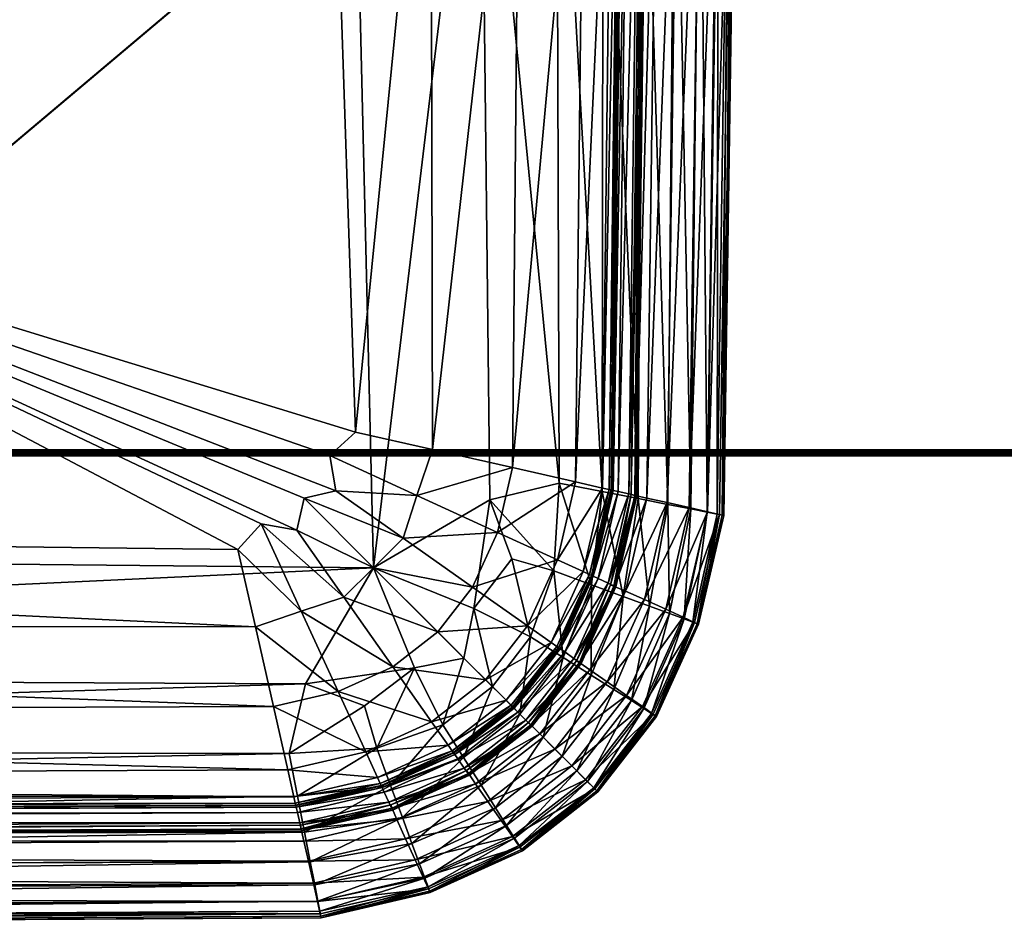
# Model space of a CAD drawing. Header units: millimetres. Extents: x 2387 to 13955, y -4964 to 364.
# Tile 89 of 256: x 4434 to 4515, y -3666 to -3591. Entities that reach past the tile are written whole.
import ezdxf

# ---------------------------------------------------------------- set-up
doc = ezdxf.new("R2010")
doc.units = ezdxf.units.MM
doc.header["$MEASUREMENT"] = 0
doc.layers.add('Predefinito', color=7, linetype='Continuous', true_color=0x000000)

# ---------------------------------------------------------------- blocks, each defined once
blk = doc.blocks.new('Blocco 02')
at = {"layer": 'Predefinito'}
for points in [[(-227.8, -240.183, 308.8), (364.2, -240.183, 308.8), (364.2, 258.817, 308.8)], [(364.2, 258.817, 308.8), (-227.8, 258.817, 308.8), (-227.8, -240.183, 308.8)], [(364.2, -240.183, 0.8), (-227.8, -240.183, 0.8), (-227.8, 258.817, 0.8)], [(-227.8, 258.817, 0.8), (364.2, 258.817, 0.8), (364.2, -240.183, 0.8)], [(-227.735, -240.183, 16.8), (364.135, -240.183, 16.8), (364.135, 258.817, 16.8)], [(364.135, 258.817, 16.8), (-227.735, 258.817, 16.8), (-227.735, -240.183, 16.8)], [(364.135, -240.183, 292.8), (-227.735, -240.183, 292.8), (-227.735, 258.817, 292.8)], [(-227.735, 258.817, 292.8), (364.135, 258.817, 292.8), (364.135, -240.183, 292.8)], [(364.2, -240.336, 308.786), (364.2, -240.183, 308.8), (-227.8, -240.183, 308.8)], [(-227.8, -240.183, 308.8), (-227.8, -240.336, 308.786), (364.2, -240.336, 308.786)], [(-227.8, -240.336, 0.814), (-227.8, -240.183, 0.8), (364.2, -240.183, 0.8)], [(364.2, -240.183, 0.8), (364.2, -240.336, 0.814), (-227.8, -240.336, 0.814)], [(364.2, -240.461, 308.744), (364.2, -240.336, 308.786), (-227.8, -240.336, 308.786)], [(-227.8, -240.336, 308.786), (-227.8, -240.461, 308.744), (364.2, -240.461, 308.744)], [(-227.8, -240.461, 0.855), (-227.8, -240.336, 0.814), (364.2, -240.336, 0.814)], [(364.2, -240.336, 0.814), (364.2, -240.461, 0.855), (-227.8, -240.461, 0.855)], [(364.2, -240.558, 308.675), (364.2, -240.461, 308.744), (-227.8, -240.461, 308.744)], [(-227.8, -240.461, 308.744), (-227.799, -240.558, 308.675), (364.2, -240.558, 308.675)], [(-227.799, -240.558, 0.925), (-227.8, -240.461, 0.855), (364.2, -240.461, 0.855)], [(364.2, -240.461, 0.855), (364.2, -240.558, 0.925), (-227.799, -240.558, 0.925)], [(364.199, -240.628, 308.578), (364.2, -240.558, 308.675), (-227.799, -240.558, 308.675)], [(-227.799, -240.558, 308.675), (-227.799, -240.628, 308.578), (364.199, -240.628, 308.578)], [(-227.799, -240.628, 1.022), (-227.799, -240.558, 0.925), (364.2, -240.558, 0.925)], [(364.2, -240.558, 0.925), (364.199, -240.628, 1.022), (-227.799, -240.628, 1.022)], [(364.199, -240.669, 308.453), (364.199, -240.628, 308.578), (-227.799, -240.628, 308.578)], [(-227.799, -240.628, 308.578), (-227.799, -240.669, 308.453), (364.199, -240.669, 308.453)], [(-227.799, -240.669, 1.147), (-227.799, -240.628, 1.022), (364.199, -240.628, 1.022)], [(364.199, -240.628, 1.022), (364.199, -240.669, 1.147), (-227.799, -240.669, 1.147)], [(364.198, -240.683, 308.3), (364.199, -240.669, 308.453), (-227.799, -240.669, 308.453)], [(-227.799, -240.669, 308.453), (-227.798, -240.683, 308.3), (364.198, -240.683, 308.3)], [(-227.798, -240.683, 1.3), (-227.799, -240.669, 1.147), (364.199, -240.669, 1.147)], [(364.199, -240.669, 1.147), (364.198, -240.683, 1.3), (-227.798, -240.683, 1.3)], [(364.198, -240.683, 308.3), (-227.798, -240.683, 308.3), (-227.737, -240.683, 293.3)], [(-227.798, -240.683, 1.3), (364.198, -240.683, 1.3), (364.137, -240.683, 16.3)], [(364.137, -240.683, 16.3), (-227.737, -240.683, 16.3), (-227.798, -240.683, 1.3)], [(-227.736, -240.628, 16.578), (-227.737, -240.669, 16.453), (364.137, -240.669, 16.453)], [(364.137, -240.683, 16.3), (364.137, -240.669, 16.453), (-227.737, -240.669, 16.453)], [(-227.737, -240.669, 16.453), (-227.737, -240.683, 16.3), (364.137, -240.683, 16.3)], [(-227.737, -240.683, 293.3), (-227.736, -240.669, 293.147), (364.137, -240.669, 293.147)], [(364.137, -240.669, 293.147), (364.137, -240.683, 293.3), (-227.737, -240.683, 293.3)], [(-227.737, -240.683, 293.3), (364.137, -240.683, 293.3), (364.198, -240.683, 308.3)], [(-227.735, -240.461, 16.744), (-227.736, -240.558, 16.675), (364.136, -240.558, 16.675)], [(-227.736, -240.558, 292.925), (-227.735, -240.461, 292.855), (364.135, -240.461, 292.855)], [(364.135, -240.461, 292.855), (364.136, -240.558, 292.925), (-227.736, -240.558, 292.925)], [(364.136, -240.628, 16.578), (364.136, -240.558, 16.675), (-227.736, -240.558, 16.675)], [(-227.736, -240.558, 16.675), (-227.736, -240.628, 16.578), (364.136, -240.628, 16.578)], [(-227.736, -240.628, 293.022), (-227.736, -240.558, 292.925), (364.136, -240.558, 292.925)], [(364.136, -240.558, 292.925), (364.136, -240.628, 293.022), (-227.736, -240.628, 293.022)], [(364.137, -240.669, 16.453), (364.136, -240.628, 16.578), (-227.736, -240.628, 16.578)], [(-227.736, -240.669, 293.147), (-227.736, -240.628, 293.022), (364.136, -240.628, 293.022)], [(364.136, -240.628, 293.022), (364.137, -240.669, 293.147), (-227.736, -240.669, 293.147)], [(364.135, -240.336, 16.786), (364.135, -240.183, 16.8), (-227.735, -240.183, 16.8)], [(-227.735, -240.183, 16.8), (-227.735, -240.336, 16.786), (364.135, -240.336, 16.786)], [(-227.735, -240.336, 292.814), (-227.735, -240.183, 292.8), (364.135, -240.183, 292.8)], [(364.135, -240.183, 292.8), (364.135, -240.336, 292.814), (-227.735, -240.336, 292.814)], [(364.135, -240.461, 16.744), (364.135, -240.336, 16.786), (-227.735, -240.336, 16.786)], [(-227.735, -240.336, 16.786), (-227.735, -240.461, 16.744), (364.135, -240.461, 16.744)], [(-227.735, -240.461, 292.855), (-227.735, -240.336, 292.814), (364.135, -240.336, 292.814)], [(364.135, -240.336, 292.814), (364.135, -240.461, 292.855), (-227.735, -240.461, 292.855)], [(364.136, -240.558, 16.675), (364.135, -240.461, 16.744), (-227.735, -240.461, 16.744)]]:
    blk.add_3dface(points, dxfattribs=at)
blk = doc.blocks.new('Blocco 21')
at = {"layer": 'Predefinito'}
blk.add_blockref('Blocco 02', (0, 0), dxfattribs=at)
blk = doc.blocks.new('Blocco 01')
at = {"layer": 'Predefinito'}
for points in [[(932.607, -26.593, 427.45), (750.42, -26.593, 428.493), (867.904, -254.205, 428.349)], [(867.904, -254.205, 428.349), (933.317, -211.442, 427.334), (932.607, -26.593, 427.45)], [(935.447, -274.95, 426.987), (933.317, -211.442, 427.334), (867.904, -254.205, 428.349)], [(941.696, -211.803, 425.335), (933.317, -211.442, 427.334), (935.447, -274.95, 426.987)], [(936.953, -286.192, 308.821), (935.201, -213.555, 308.821), (945.806, -212.185, 308.981)], [(935.447, -274.95, 426.987), (941.846, -276.395, 425.248), (941.696, -211.803, 425.335)], [(945.806, -212.185, 308.981), (946.592, -280.561, 308.981), (936.953, -286.192, 308.821)], [(949.088, -212.176, 421.888), (941.696, -211.803, 425.335), (941.846, -276.395, 425.248)], [(941.846, -276.395, 425.248), (948.469, -277.891, 421.888), (949.088, -212.176, 421.888)], [(945.806, -212.185, 308.981), (952.123, -211.955, 309.46), (952.35, -279.182, 309.46)], [(952.35, -279.182, 309.46), (946.592, -280.561, 308.981), (945.806, -212.185, 308.981)], [(954.451, -212.472, 418.442), (949.088, -212.176, 421.888), (948.469, -277.891, 421.888)], [(955.894, -279.875, 310.417), (952.35, -279.182, 309.46), (952.123, -211.955, 309.46)], [(952.123, -211.955, 309.46), (955.997, -212.27, 310.417), (955.894, -279.875, 310.417)], [(751.617, -284.344, 308.821), (751.179, -213.048, 308.821), (935.201, -213.555, 308.821)], [(948.469, -277.891, 421.888), (953.705, -279.073, 418.442), (954.451, -212.472, 418.442)], [(956.742, -212.598, 416.449), (954.451, -212.472, 418.442), (953.705, -279.073, 418.442)], [(953.705, -279.073, 418.442), (955.942, -279.578, 416.448), (956.742, -212.598, 416.449)], [(958.893, -280.461, 312.014), (955.894, -279.875, 310.417), (955.997, -212.27, 310.417)], [(957.299, -212.628, 415.443), (956.742, -212.598, 416.449), (955.942, -279.578, 416.448)], [(955.942, -279.578, 416.448), (956.486, -279.701, 415.443), (957.299, -212.628, 415.443)], [(955.997, -212.27, 310.417), (959.276, -212.536, 312.014), (958.893, -280.461, 312.014)], [(957.462, -212.634, 414.962), (957.299, -212.628, 415.443), (956.486, -279.701, 415.443)], [(956.486, -279.701, 415.443), (956.645, -279.739, 414.961), (957.462, -212.634, 414.962)], [(956.645, -279.739, 414.961), (956.671, -279.746, 414.779), (957.488, -212.634, 414.78)], [(957.488, -212.634, 414.78), (957.462, -212.634, 414.962), (956.645, -279.739, 414.961)], [(957.636, -212.644, 414.67), (957.488, -212.634, 414.78), (956.671, -279.746, 414.779)], [(956.671, -279.746, 414.779), (956.814, -279.777, 414.67), (957.636, -212.644, 414.67)], [(958.072, -212.671, 414.144), (957.636, -212.644, 414.67), (956.814, -279.777, 414.67)], [(956.814, -279.777, 414.67), (957.241, -279.872, 414.144), (958.072, -212.671, 414.144)], [(958.967, -212.721, 412.71), (958.072, -212.671, 414.144), (957.241, -279.872, 414.144)], [(957.241, -279.872, 414.144), (958.114, -280.069, 412.71), (958.967, -212.721, 412.71)], [(959.655, -212.754, 411.191), (958.967, -212.721, 412.71), (958.114, -280.069, 412.71)], [(958.114, -280.069, 412.71), (958.786, -280.223, 411.19), (959.655, -212.754, 411.191)], [(958.607, -280.191, 410.403), (958.314, -280.13, 410.178), (959.171, -212.702, 410.183)], [(959.507, -212.731, 410.346), (959.171, -212.702, 410.183), (958.314, -280.13, 410.178)], [(958.314, -280.13, 410.178), (958.642, -280.199, 410.343), (959.507, -212.731, 410.346)], [(959.171, -212.702, 410.183), (959.472, -212.729, 410.406), (958.607, -280.191, 410.403)], [(958.786, -280.223, 411.19), (958.607, -280.191, 410.403), (959.472, -212.729, 410.406)], [(960.511, -212.801, 409.752), (959.507, -212.731, 410.346), (958.642, -280.199, 410.343)], [(958.642, -280.199, 410.343), (959.622, -280.412, 409.751), (960.511, -212.801, 409.752)], [(959.472, -212.729, 410.406), (959.655, -212.754, 411.191), (958.786, -280.223, 411.19)], [(961.347, -280.94, 314.248), (958.893, -280.461, 312.014), (959.276, -212.536, 312.014)], [(959.276, -212.536, 312.014), (961.959, -212.754, 314.248), (961.347, -280.94, 314.248)], [(962.214, -212.9, 407.256), (960.511, -212.801, 409.752), (959.622, -280.412, 409.751)], [(959.622, -280.412, 409.751), (961.285, -280.785, 407.256), (962.214, -212.9, 407.256)], [(964.098, -213.004, 402.238), (962.214, -212.9, 407.256), (961.285, -280.785, 407.256)], [(961.285, -280.785, 407.256), (963.124, -281.2, 402.238), (964.098, -213.004, 402.238)], [(963.256, -281.313, 317.121), (961.347, -280.94, 314.248), (961.959, -212.754, 314.248)], [(961.959, -212.754, 314.248), (964.045, -212.923, 317.121), (963.256, -281.313, 317.121)], [(965.646, -213.089, 394.075), (964.098, -213.004, 402.238), (963.124, -281.2, 402.238)], [(964.619, -281.58, 320.633), (963.256, -281.313, 317.121), (964.045, -212.923, 317.121)], [(964.045, -212.923, 317.121), (965.535, -213.045, 320.633), (964.619, -281.58, 320.633)], [(965.437, -281.739, 324.782), (964.619, -281.58, 320.633), (965.535, -213.045, 320.633)], [(965.535, -213.045, 320.633), (966.429, -213.117, 324.782), (965.437, -281.739, 324.782)], [(935.201, -213.555, 308.821), (936.953, -286.192, 308.821), (751.617, -284.344, 308.821)], [(963.124, -281.2, 402.238), (964.635, -281.541, 394.075), (965.646, -213.089, 394.075)], [(966.68, -213.147, 379.888), (965.646, -213.089, 394.075), (964.635, -281.541, 394.075)], [(964.635, -281.541, 394.075), (965.646, -281.77, 379.888), (966.68, -213.147, 379.888)], [(965.846, -281.819, 335.02), (965.437, -281.739, 324.782), (966.429, -213.117, 324.782)], [(966.68, -213.147, 379.888), (965.646, -281.77, 379.888), (965.982, -281.846, 356.796)], [(966.429, -213.117, 324.782), (966.876, -213.153, 335.02), (965.846, -281.819, 335.02)], [(965.846, -281.819, 335.02), (966.876, -213.153, 335.02), (967.025, -213.166, 356.796)], [(967.025, -213.166, 356.796), (965.982, -281.846, 356.796), (965.846, -281.819, 335.02)], [(965.982, -281.846, 356.796), (967.025, -213.166, 356.796), (966.68, -213.147, 379.888)], [(867.904, -254.205, 428.349), (748.707, -282.556, 427.335), (925.712, -284.685, 426.987)], [(867.904, -254.205, 428.349), (933.317, -276.877, 427.218), (935.447, -274.95, 426.987)], [(925.712, -284.685, 426.987), (927.639, -282.556, 427.218), (867.904, -254.205, 428.349)], [(930.579, -283.063, 426.987), (931.188, -280.426, 427.218), (867.904, -254.205, 428.349)], [(867.904, -254.205, 428.349), (927.639, -282.556, 427.218), (930.579, -283.063, 426.987)], [(933.824, -279.818, 426.987), (933.317, -276.877, 427.218), (867.904, -254.205, 428.349)], [(867.904, -254.205, 428.349), (931.188, -280.426, 427.218), (933.824, -279.818, 426.987)], [(941.846, -276.395, 425.248), (935.447, -274.95, 426.987), (933.317, -276.877, 427.218)], [(933.317, -276.877, 427.218), (940.547, -280.196, 425.306), (941.846, -276.395, 425.248)], [(948.469, -277.891, 421.888), (941.846, -276.395, 425.248), (940.547, -280.196, 425.306)], [(940.547, -280.196, 425.306), (933.317, -276.877, 427.218), (933.824, -279.818, 426.987)], [(940.547, -280.196, 425.306), (947.231, -283.258, 421.888), (948.469, -277.891, 421.888)], [(953.705, -279.073, 418.442), (948.469, -277.891, 421.888), (947.231, -283.258, 421.888)], [(946.592, -280.561, 308.981), (952.35, -279.182, 309.46), (951.906, -286.45, 309.46)], [(947.231, -283.258, 421.888), (952.213, -285.538, 418.442), (953.705, -279.073, 418.442)], [(955.024, -287.603, 310.417), (951.906, -286.45, 309.46), (952.35, -279.182, 309.46)], [(955.942, -279.578, 416.448), (953.705, -279.073, 418.442), (952.213, -285.538, 418.442)], [(952.35, -279.182, 309.46), (955.894, -279.875, 310.417), (955.024, -287.603, 310.417)], [(939.397, -283.74, 425.248), (933.824, -279.818, 426.987), (931.188, -280.426, 427.218)], [(933.824, -279.818, 426.987), (939.397, -283.74, 425.248), (940.547, -280.196, 425.306)], [(952.213, -285.538, 418.442), (954.342, -286.512, 416.448), (955.942, -279.578, 416.448)], [(956.486, -279.701, 415.443), (955.942, -279.578, 416.448), (954.342, -286.512, 416.448)], [(954.342, -286.512, 416.448), (954.86, -286.751, 415.442), (956.486, -279.701, 415.443)], [(956.645, -279.739, 414.961), (956.486, -279.701, 415.443), (954.86, -286.751, 415.442)], [(954.86, -286.751, 415.442), (955.012, -286.828, 414.96), (956.645, -279.739, 414.961)], [(956.671, -279.746, 414.779), (956.645, -279.739, 414.961), (955.012, -286.828, 414.96)], [(955.012, -286.828, 414.96), (955.037, -286.843, 414.777), (956.671, -279.746, 414.779)], [(957.661, -288.579, 312.014), (955.024, -287.603, 310.417), (955.894, -279.875, 310.417)], [(956.814, -279.777, 414.67), (956.671, -279.746, 414.779), (955.037, -286.843, 414.777)], [(955.037, -286.843, 414.777), (955.173, -286.901, 414.669), (956.814, -279.777, 414.67)], [(957.241, -279.872, 414.144), (956.814, -279.777, 414.67), (955.173, -286.901, 414.669)], [(955.173, -286.901, 414.669), (955.578, -287.08, 414.144), (957.241, -279.872, 414.144)], [(958.114, -280.069, 412.71), (957.241, -279.872, 414.144), (955.578, -287.08, 414.144)], [(955.894, -279.875, 310.417), (958.893, -280.461, 312.014), (957.661, -288.579, 312.014)], [(936.951, -286.19, 425.306), (931.188, -280.426, 427.218), (930.579, -283.063, 426.987)], [(931.188, -280.426, 427.218), (936.951, -286.19, 425.306), (939.397, -283.74, 425.248)], [(945.253, -289.575, 308.981), (936.953, -286.192, 308.821), (946.592, -280.561, 308.981)], [(947.231, -283.258, 421.888), (940.547, -280.196, 425.306), (939.397, -283.74, 425.248)], [(946.592, -280.561, 308.981), (948.415, -285.448, 309.105), (945.253, -289.575, 308.981)], [(951.906, -286.45, 309.46), (948.415, -285.448, 309.105), (946.592, -280.561, 308.981)], [(955.578, -287.08, 414.144), (956.409, -287.458, 412.711), (958.114, -280.069, 412.71)], [(958.786, -280.223, 411.19), (958.114, -280.069, 412.71), (956.409, -287.458, 412.711)], [(956.409, -287.458, 412.711), (957.05, -287.763, 411.189), (958.786, -280.223, 411.19)], [(956.883, -287.722, 410.398), (956.606, -287.619, 410.171), (958.314, -280.13, 410.178)], [(958.642, -280.199, 410.343), (958.314, -280.13, 410.178), (956.606, -287.619, 410.171)], [(956.606, -287.619, 410.171), (956.916, -287.737, 410.339), (958.642, -280.199, 410.343)], [(958.314, -280.13, 410.178), (958.607, -280.191, 410.403), (956.883, -287.722, 410.398)], [(957.05, -287.763, 411.189), (956.883, -287.722, 410.398), (958.607, -280.191, 410.403)], [(959.622, -280.412, 409.751), (958.642, -280.199, 410.343), (956.916, -287.737, 410.339)], [(956.916, -287.737, 410.339), (957.845, -288.127, 409.75), (959.622, -280.412, 409.751)], [(958.607, -280.191, 410.403), (958.786, -280.223, 411.19), (957.05, -287.763, 411.189)], [(959.82, -289.377, 314.248), (957.661, -288.579, 312.014), (958.893, -280.461, 312.014)], [(961.285, -280.785, 407.256), (959.622, -280.412, 409.751), (957.845, -288.127, 409.75)], [(957.845, -288.127, 409.75), (959.426, -288.839, 407.256), (961.285, -280.785, 407.256)], [(958.893, -280.461, 312.014), (961.347, -280.94, 314.248), (959.82, -289.377, 314.248)], [(963.124, -281.2, 402.238), (961.285, -280.785, 407.256), (959.426, -288.839, 407.256)], [(959.426, -288.839, 407.256), (961.176, -289.64, 402.238), (963.124, -281.2, 402.238)], [(961.498, -289.998, 317.121), (959.82, -289.377, 314.248), (961.347, -280.94, 314.248)], [(964.635, -281.541, 394.075), (963.124, -281.2, 402.238), (961.176, -289.64, 402.238)], [(961.176, -289.64, 402.238), (962.614, -290.298, 394.075), (964.635, -281.541, 394.075)], [(961.347, -280.94, 314.248), (963.256, -281.313, 317.121), (961.498, -289.998, 317.121)], [(962.698, -290.441, 320.633), (961.498, -289.998, 317.121), (963.256, -281.313, 317.121)], [(965.646, -281.77, 379.888), (964.635, -281.541, 394.075), (962.614, -290.298, 394.075)], [(963.256, -281.313, 317.121), (964.619, -281.58, 320.633), (962.698, -290.441, 320.633)], [(963.417, -290.708, 324.782), (962.698, -290.441, 320.633), (964.619, -281.58, 320.633)], [(964.619, -281.58, 320.633), (965.437, -281.739, 324.782), (963.417, -290.708, 324.782)], [(962.614, -290.298, 394.075), (963.576, -290.738, 379.888), (965.646, -281.77, 379.888)], [(963.777, -290.841, 335.02), (963.417, -290.708, 324.782), (965.437, -281.739, 324.782)], [(965.646, -281.77, 379.888), (963.576, -290.738, 379.888), (963.896, -290.885, 356.796)], [(965.437, -281.739, 324.782), (965.846, -281.819, 335.02), (963.777, -290.841, 335.02)], [(963.777, -290.841, 335.02), (965.846, -281.819, 335.02), (965.982, -281.846, 356.796)], [(965.982, -281.846, 356.796), (963.896, -290.885, 356.796), (963.777, -290.841, 335.02)], [(963.896, -290.885, 356.796), (965.982, -281.846, 356.796), (965.646, -281.77, 379.888)], [(927.157, -291.084, 425.248), (925.712, -284.685, 426.987), (748.707, -282.556, 427.335)], [(748.707, -282.556, 427.335), (749.086, -290.935, 425.336), (927.157, -291.084, 425.248)], [(930.958, -289.786, 425.306), (927.639, -282.556, 427.218), (925.712, -284.685, 426.987)], [(934.501, -288.636, 425.248), (930.579, -283.063, 426.987), (927.639, -282.556, 427.218)], [(927.639, -282.556, 427.218), (930.958, -289.786, 425.306), (934.501, -288.636, 425.248)], [(930.579, -283.063, 426.987), (934.501, -288.636, 425.248), (936.951, -286.19, 425.306)], [(939.397, -283.74, 425.248), (945.166, -287.799, 421.888), (947.231, -283.258, 421.888)], [(952.213, -285.538, 418.442), (947.231, -283.258, 421.888), (945.166, -287.799, 421.888)], [(945.166, -287.799, 421.888), (939.397, -283.74, 425.248), (936.951, -286.19, 425.306)], [(750.256, -294.95, 308.981), (751.617, -284.344, 308.821), (936.953, -286.192, 308.821)], [(925.712, -284.685, 426.987), (927.157, -291.084, 425.248), (930.958, -289.786, 425.306)], [(945.166, -287.799, 421.888), (949.727, -291.008, 418.442), (952.213, -285.538, 418.442)], [(949.971, -291.934, 309.46), (945.253, -289.575, 308.981), (948.415, -285.448, 309.105)], [(948.415, -285.448, 309.105), (951.906, -286.45, 309.46), (949.971, -291.934, 309.46)], [(954.342, -286.512, 416.448), (952.213, -285.538, 418.442), (949.727, -291.008, 418.442)], [(936.953, -286.192, 308.821), (931.323, -295.831, 308.981), (750.256, -294.95, 308.981)], [(931.323, -295.831, 308.981), (936.953, -286.192, 308.821), (940.336, -294.492, 308.981)], [(942.277, -291.515, 421.888), (936.951, -286.19, 425.306), (934.501, -288.636, 425.248)], [(936.951, -286.19, 425.306), (942.277, -291.515, 421.888), (945.166, -287.799, 421.888)], [(936.953, -286.192, 308.821), (945.253, -289.575, 308.981), (944.443, -293.681, 309.105)], [(944.443, -293.681, 309.105), (940.336, -294.492, 308.981), (936.953, -286.192, 308.821)], [(949.727, -291.008, 418.442), (951.675, -292.379, 416.448), (954.342, -286.512, 416.448)], [(952.687, -293.65, 310.417), (949.971, -291.934, 309.46), (951.906, -286.45, 309.46)], [(954.86, -286.751, 415.442), (954.342, -286.512, 416.448), (951.675, -292.379, 416.448)], [(951.906, -286.45, 309.46), (955.024, -287.603, 310.417), (952.687, -293.65, 310.417)], [(951.675, -292.379, 416.448), (952.15, -292.715, 415.441), (954.86, -286.751, 415.442)], [(955.012, -286.828, 414.96), (954.86, -286.751, 415.442), (952.15, -292.715, 415.441)], [(952.15, -292.715, 415.441), (952.291, -292.82, 414.959), (955.012, -286.828, 414.96)], [(955.037, -286.843, 414.777), (955.012, -286.828, 414.96), (952.291, -292.82, 414.959)], [(952.291, -292.82, 414.959), (952.315, -292.84, 414.776), (955.037, -286.843, 414.777)], [(955.173, -286.901, 414.669), (955.037, -286.843, 414.777), (952.315, -292.84, 414.776)], [(952.315, -292.84, 414.776), (952.438, -292.923, 414.669), (955.173, -286.901, 414.669)], [(955.578, -287.08, 414.144), (955.173, -286.901, 414.669), (952.438, -292.923, 414.669)], [(952.438, -292.923, 414.669), (952.807, -293.177, 414.145), (955.578, -287.08, 414.144)], [(956.409, -287.458, 412.711), (955.578, -287.08, 414.144), (952.807, -293.177, 414.145)], [(949.727, -291.008, 418.442), (945.166, -287.799, 421.888), (942.277, -291.515, 421.888)], [(954.986, -295.102, 312.014), (952.687, -293.65, 310.417), (955.024, -287.603, 310.417)], [(952.807, -293.177, 414.145), (953.567, -293.71, 412.711), (956.409, -287.458, 412.711)], [(957.05, -287.763, 411.189), (956.409, -287.458, 412.711), (953.567, -293.71, 412.711)], [(953.567, -293.71, 412.711), (954.157, -294.135, 411.187), (957.05, -287.763, 411.189)], [(954.014, -294.064, 410.394), (953.767, -293.909, 410.165), (956.606, -287.619, 410.171)], [(956.916, -287.737, 410.339), (956.606, -287.619, 410.171), (953.767, -293.909, 410.165)], [(953.767, -293.909, 410.165), (954.044, -294.085, 410.334), (956.916, -287.737, 410.339)], [(956.606, -287.619, 410.171), (956.883, -287.722, 410.398), (954.014, -294.064, 410.394)], [(954.157, -294.135, 411.187), (954.014, -294.064, 410.394), (956.883, -287.722, 410.398)], [(957.845, -288.127, 409.75), (956.916, -287.737, 410.339), (954.044, -294.085, 410.334)], [(954.044, -294.085, 410.334), (954.885, -294.648, 409.749), (957.845, -288.127, 409.75)], [(956.883, -287.722, 410.398), (957.05, -287.763, 411.189), (954.157, -294.135, 411.187)], [(959.426, -288.839, 407.256), (957.845, -288.127, 409.75), (954.885, -294.648, 409.749)], [(955.024, -287.603, 310.417), (957.661, -288.579, 312.014), (954.986, -295.102, 312.014)], [(938.561, -294.405, 421.888), (934.501, -288.636, 425.248), (930.958, -289.786, 425.306)], [(934.501, -288.636, 425.248), (938.561, -294.405, 421.888), (942.277, -291.515, 421.888)], [(954.885, -294.648, 409.749), (956.328, -295.654, 407.256), (959.426, -288.839, 407.256)], [(956.867, -296.29, 314.248), (954.986, -295.102, 312.014), (957.661, -288.579, 312.014)], [(961.176, -289.64, 402.238), (959.426, -288.839, 407.256), (956.328, -295.654, 407.256)], [(957.661, -288.579, 312.014), (959.82, -289.377, 314.248), (956.867, -296.29, 314.248)], [(934.02, -296.469, 421.888), (930.958, -289.786, 425.306), (927.157, -291.084, 425.248)], [(930.958, -289.786, 425.306), (934.02, -296.469, 421.888), (938.561, -294.405, 421.888)], [(946.811, -296.05, 309.46), (944.443, -293.681, 309.105), (945.253, -289.575, 308.981)], [(945.253, -289.575, 308.981), (949.971, -291.934, 309.46), (946.811, -296.05, 309.46)], [(956.328, -295.654, 407.256), (957.93, -296.781, 402.238), (961.176, -289.64, 402.238)], [(958.33, -297.214, 317.121), (956.867, -296.29, 314.248), (959.82, -289.377, 314.248)], [(962.614, -290.298, 394.075), (961.176, -289.64, 402.238), (957.93, -296.781, 402.238)], [(959.82, -289.377, 314.248), (961.498, -289.998, 317.121), (958.33, -297.214, 317.121)], [(957.93, -296.781, 402.238), (959.246, -297.708, 394.075), (962.614, -290.298, 394.075)], [(959.375, -297.874, 320.633), (958.33, -297.214, 317.121), (961.498, -289.998, 317.121)], [(963.576, -290.738, 379.888), (962.614, -290.298, 394.075), (959.246, -297.708, 394.075)], [(961.498, -289.998, 317.121), (962.698, -290.441, 320.633), (959.375, -297.874, 320.633)], [(960.002, -298.269, 324.782), (959.375, -297.874, 320.633), (962.698, -290.441, 320.633)], [(962.698, -290.441, 320.633), (963.417, -290.708, 324.782), (960.002, -298.269, 324.782)], [(928.653, -297.708, 421.888), (927.157, -291.084, 425.248), (749.086, -290.935, 425.336)], [(749.086, -290.935, 425.336), (749.488, -298.327, 421.89), (928.653, -297.708, 421.888)], [(927.157, -291.084, 425.248), (928.653, -297.708, 421.888), (934.02, -296.469, 421.888)], [(942.277, -291.515, 421.888), (946.246, -295.484, 418.442), (949.727, -291.008, 418.442)], [(951.675, -292.379, 416.448), (949.727, -291.008, 418.442), (946.246, -295.484, 418.442)], [(959.246, -297.708, 394.075), (960.126, -298.327, 379.888), (963.576, -290.738, 379.888)], [(960.315, -298.467, 335.02), (960.002, -298.269, 324.782), (963.417, -290.708, 324.782)], [(963.576, -290.738, 379.888), (960.126, -298.327, 379.888), (960.42, -298.533, 356.796)], [(963.417, -290.708, 324.782), (963.777, -290.841, 335.02), (960.315, -298.467, 335.02)], [(960.315, -298.467, 335.02), (963.777, -290.841, 335.02), (963.896, -290.885, 356.796)], [(963.896, -290.885, 356.796), (960.42, -298.533, 356.796), (960.315, -298.467, 335.02)], [(960.42, -298.533, 356.796), (963.896, -290.885, 356.796), (963.576, -290.738, 379.888)], [(946.246, -295.484, 418.442), (942.277, -291.515, 421.888), (938.561, -294.405, 421.888)], [(949.084, -298.323, 310.417), (946.811, -296.05, 309.46), (949.971, -291.934, 309.46)], [(949.971, -291.934, 309.46), (952.687, -293.65, 310.417), (949.084, -298.323, 310.417)], [(946.246, -295.484, 418.442), (947.942, -297.18, 416.448), (951.675, -292.379, 416.448)], [(952.15, -292.715, 415.441), (951.675, -292.379, 416.448), (947.942, -297.18, 416.448)], [(947.942, -297.18, 416.448), (948.356, -297.594, 415.441), (952.15, -292.715, 415.441)], [(952.291, -292.82, 414.959), (952.15, -292.715, 415.441), (948.356, -297.594, 415.441)], [(948.356, -297.594, 415.441), (948.481, -297.719, 414.958), (952.291, -292.82, 414.959)], [(952.315, -292.84, 414.776), (952.291, -292.82, 414.959), (948.481, -297.719, 414.958)], [(948.481, -297.719, 414.958), (948.504, -297.742, 414.775), (952.315, -292.84, 414.776)], [(952.438, -292.923, 414.669), (952.315, -292.84, 414.776), (948.504, -297.742, 414.775)], [(948.504, -297.742, 414.775), (948.609, -297.847, 414.669), (952.438, -292.923, 414.669)], [(952.807, -293.177, 414.145), (952.438, -292.923, 414.669), (948.609, -297.847, 414.669)], [(942.696, -299.209, 309.46), (940.336, -294.492, 308.981), (944.443, -293.681, 309.105)], [(944.443, -293.681, 309.105), (946.811, -296.05, 309.46), (942.696, -299.209, 309.46)], [(948.609, -297.847, 414.669), (948.927, -298.165, 414.145), (952.807, -293.177, 414.145)], [(953.567, -293.71, 412.711), (952.807, -293.177, 414.145), (948.927, -298.165, 414.145)], [(948.927, -298.165, 414.145), (949.588, -298.826, 412.711), (953.567, -293.71, 412.711)], [(951.007, -300.246, 312.014), (949.084, -298.323, 310.417), (952.687, -293.65, 310.417)], [(954.157, -294.135, 411.187), (953.567, -293.71, 412.711), (949.588, -298.826, 412.711)], [(952.687, -293.65, 310.417), (954.986, -295.102, 312.014), (951.007, -300.246, 312.014)], [(940.336, -294.492, 308.981), (936.21, -297.653, 309.105), (931.323, -295.831, 308.981)], [(941.77, -298.965, 418.442), (938.561, -294.405, 421.888), (934.02, -296.469, 421.888)], [(937.211, -301.145, 309.46), (936.21, -297.653, 309.105), (940.336, -294.492, 308.981)], [(940.336, -294.492, 308.981), (942.696, -299.209, 309.46), (937.211, -301.145, 309.46)], [(938.561, -294.405, 421.888), (941.77, -298.965, 418.442), (946.246, -295.484, 418.442)], [(949.588, -298.826, 412.711), (950.106, -299.344, 411.187), (954.157, -294.135, 411.187)], [(949.996, -299.234, 410.392), (949.79, -299.029, 410.162), (953.767, -293.909, 410.165)], [(954.044, -294.085, 410.334), (953.767, -293.909, 410.165), (949.79, -299.029, 410.162)], [(949.79, -299.029, 410.162), (950.022, -299.261, 410.332), (954.044, -294.085, 410.334)], [(953.767, -293.909, 410.165), (954.014, -294.064, 410.394), (949.996, -299.234, 410.392)], [(950.106, -299.344, 411.187), (949.996, -299.234, 410.392), (954.014, -294.064, 410.394)], [(954.885, -294.648, 409.749), (954.044, -294.085, 410.334), (950.022, -299.261, 410.332)], [(950.022, -299.261, 410.332), (950.74, -299.978, 409.749), (954.885, -294.648, 409.749)], [(954.014, -294.064, 410.394), (954.157, -294.135, 411.187), (950.106, -299.344, 411.187)], [(956.328, -295.654, 407.256), (954.885, -294.648, 409.749), (950.74, -299.978, 409.749)], [(750.05, -301.282, 309.46), (750.256, -294.95, 308.981), (931.323, -295.831, 308.981)], [(947.942, -297.18, 416.448), (946.246, -295.484, 418.442), (941.77, -298.965, 418.442)], [(952.581, -301.819, 314.248), (951.007, -300.246, 312.014), (954.986, -295.102, 312.014)], [(954.986, -295.102, 312.014), (956.867, -296.29, 314.248), (952.581, -301.819, 314.248)], [(931.323, -295.831, 308.981), (929.943, -301.588, 309.46), (750.05, -301.282, 309.46)], [(929.943, -301.588, 309.46), (931.323, -295.831, 308.981), (936.21, -297.653, 309.105)], [(944.412, -301.926, 310.417), (942.696, -299.209, 309.46), (946.811, -296.05, 309.46)], [(946.811, -296.05, 309.46), (949.084, -298.323, 310.417), (944.412, -301.926, 310.417)], [(950.74, -299.978, 409.749), (951.991, -301.23, 407.256), (956.328, -295.654, 407.256)], [(957.93, -296.781, 402.238), (956.328, -295.654, 407.256), (951.991, -301.23, 407.256)], [(953.804, -303.043, 317.121), (952.581, -301.819, 314.248), (956.867, -296.29, 314.248)], [(956.867, -296.29, 314.248), (958.33, -297.214, 317.121), (953.804, -303.043, 317.121)], [(936.3, -301.452, 418.442), (934.02, -296.469, 421.888), (928.653, -297.708, 421.888)], [(934.02, -296.469, 421.888), (936.3, -301.452, 418.442), (941.77, -298.965, 418.442)], [(951.991, -301.23, 407.256), (953.386, -302.624, 402.238), (957.93, -296.781, 402.238)], [(959.246, -297.708, 394.075), (957.93, -296.781, 402.238), (953.386, -302.624, 402.238)], [(929.835, -302.944, 418.442), (928.653, -297.708, 421.888), (749.488, -298.327, 421.89)], [(928.653, -297.708, 421.888), (929.835, -302.944, 418.442), (936.3, -301.452, 418.442)], [(936.21, -297.653, 309.105), (937.211, -301.145, 309.46), (929.943, -301.588, 309.46)], [(941.77, -298.965, 418.442), (943.141, -300.913, 416.448), (947.942, -297.18, 416.448)], [(948.356, -297.594, 415.441), (947.942, -297.18, 416.448), (943.141, -300.913, 416.448)], [(943.141, -300.913, 416.448), (943.477, -301.388, 415.441), (948.356, -297.594, 415.441)], [(948.481, -297.719, 414.958), (948.356, -297.594, 415.441), (943.477, -301.388, 415.441)], [(943.477, -301.388, 415.441), (943.582, -301.529, 414.959), (948.481, -297.719, 414.958)], [(948.504, -297.742, 414.775), (948.481, -297.719, 414.958), (943.582, -301.529, 414.959)], [(943.582, -301.529, 414.959), (943.602, -301.553, 414.776), (948.504, -297.742, 414.775)], [(948.609, -297.847, 414.669), (948.504, -297.742, 414.775), (943.602, -301.553, 414.776)], [(943.602, -301.553, 414.776), (943.685, -301.676, 414.669), (948.609, -297.847, 414.669)], [(948.927, -298.165, 414.145), (948.609, -297.847, 414.669), (943.685, -301.676, 414.669)], [(953.386, -302.624, 402.238), (954.531, -303.77, 394.075), (959.246, -297.708, 394.075)], [(954.678, -303.917, 320.633), (953.804, -303.043, 317.121), (958.33, -297.214, 317.121)], [(960.126, -298.327, 379.888), (959.246, -297.708, 394.075), (954.531, -303.77, 394.075)], [(958.33, -297.214, 317.121), (959.375, -297.874, 320.633), (954.678, -303.917, 320.633)], [(955.203, -304.442, 324.782), (954.678, -303.917, 320.633), (959.375, -297.874, 320.633)], [(959.375, -297.874, 320.633), (960.002, -298.269, 324.782), (955.203, -304.442, 324.782)], [(749.488, -298.327, 421.89), (749.812, -303.69, 418.445), (929.835, -302.944, 418.442)], [(943.685, -301.676, 414.669), (943.939, -302.045, 414.145), (948.927, -298.165, 414.145)], [(949.588, -298.826, 412.711), (948.927, -298.165, 414.145), (943.939, -302.045, 414.145)], [(945.863, -304.225, 312.014), (944.412, -301.926, 310.417), (949.084, -298.323, 310.417)], [(949.084, -298.323, 310.417), (951.007, -300.246, 312.014), (945.863, -304.225, 312.014)], [(954.531, -303.77, 394.075), (955.297, -304.536, 379.888), (960.126, -298.327, 379.888)], [(955.465, -304.704, 335.02), (955.203, -304.442, 324.782), (960.002, -298.269, 324.782)], [(960.126, -298.327, 379.888), (955.297, -304.536, 379.888), (955.553, -304.791, 356.796)], [(960.002, -298.269, 324.782), (960.315, -298.467, 335.02), (955.465, -304.704, 335.02)], [(955.465, -304.704, 335.02), (960.315, -298.467, 335.02), (960.42, -298.533, 356.796)], [(960.42, -298.533, 356.796), (955.553, -304.791, 356.796), (955.465, -304.704, 335.02)], [(955.553, -304.791, 356.796), (960.42, -298.533, 356.796), (960.126, -298.327, 379.888)], [(943.141, -300.913, 416.448), (941.77, -298.965, 418.442), (936.3, -301.452, 418.442)], [(938.364, -304.262, 310.417), (937.211, -301.145, 309.46), (942.696, -299.209, 309.46)], [(942.696, -299.209, 309.46), (944.412, -301.926, 310.417), (938.364, -304.262, 310.417)], [(943.939, -302.045, 414.145), (944.472, -302.805, 412.711), (949.588, -298.826, 412.711)], [(950.106, -299.344, 411.187), (949.588, -298.826, 412.711), (944.472, -302.805, 412.711)], [(944.472, -302.805, 412.711), (944.897, -303.395, 411.187), (950.106, -299.344, 411.187)], [(944.826, -303.252, 410.394), (944.671, -303.005, 410.165), (949.79, -299.029, 410.162)], [(950.022, -299.261, 410.332), (949.79, -299.029, 410.162), (944.671, -303.005, 410.165)], [(944.671, -303.005, 410.165), (944.847, -303.282, 410.334), (950.022, -299.261, 410.332)], [(949.79, -299.029, 410.162), (949.996, -299.234, 410.392), (944.826, -303.252, 410.394)], [(944.897, -303.395, 411.187), (944.826, -303.252, 410.394), (949.996, -299.234, 410.392)], [(950.74, -299.978, 409.749), (950.022, -299.261, 410.332), (944.847, -303.282, 410.334)], [(949.996, -299.234, 410.392), (950.106, -299.344, 411.187), (944.897, -303.395, 411.187)], [(944.847, -303.282, 410.334), (945.409, -304.123, 409.749), (950.74, -299.978, 409.749)], [(951.991, -301.23, 407.256), (950.74, -299.978, 409.749), (945.409, -304.123, 409.749)], [(947.051, -306.106, 314.248), (945.863, -304.225, 312.014), (951.007, -300.246, 312.014)], [(951.007, -300.246, 312.014), (952.581, -301.819, 314.248), (947.051, -306.106, 314.248)], [(930.636, -305.133, 310.417), (929.943, -301.588, 309.46), (937.211, -301.145, 309.46)], [(937.211, -301.145, 309.46), (938.364, -304.262, 310.417), (930.636, -305.133, 310.417)], [(936.3, -301.452, 418.442), (937.274, -303.58, 416.448), (943.141, -300.913, 416.448)], [(943.477, -301.388, 415.441), (943.141, -300.913, 416.448), (937.274, -303.58, 416.448)], [(945.409, -304.123, 409.749), (946.416, -305.567, 407.256), (951.991, -301.23, 407.256)], [(953.386, -302.624, 402.238), (951.991, -301.23, 407.256), (946.416, -305.567, 407.256)], [(750.392, -305.177, 310.417), (750.05, -301.282, 309.46), (929.943, -301.588, 309.46)], [(929.943, -301.588, 309.46), (930.636, -305.133, 310.417), (750.392, -305.177, 310.417)], [(937.274, -303.58, 416.448), (936.3, -301.452, 418.442), (929.835, -302.944, 418.442)], [(937.274, -303.58, 416.448), (937.513, -304.098, 415.442), (943.477, -301.388, 415.441)], [(943.582, -301.529, 414.959), (943.477, -301.388, 415.441), (937.513, -304.098, 415.442)], [(937.513, -304.098, 415.442), (937.59, -304.25, 414.96), (943.582, -301.529, 414.959)], [(943.602, -301.553, 414.776), (943.582, -301.529, 414.959), (937.59, -304.25, 414.96)], [(937.59, -304.25, 414.96), (937.605, -304.275, 414.777), (943.602, -301.553, 414.776)], [(943.685, -301.676, 414.669), (943.602, -301.553, 414.776), (937.605, -304.275, 414.777)], [(937.605, -304.275, 414.777), (937.663, -304.411, 414.669), (943.685, -301.676, 414.669)], [(943.939, -302.045, 414.145), (943.685, -301.676, 414.669), (937.663, -304.411, 414.669)], [(937.663, -304.411, 414.669), (937.842, -304.816, 414.144), (943.939, -302.045, 414.145)], [(944.472, -302.805, 412.711), (943.939, -302.045, 414.145), (937.842, -304.816, 414.144)], [(939.34, -306.9, 312.014), (938.364, -304.262, 310.417), (944.412, -301.926, 310.417)], [(944.412, -301.926, 310.417), (945.863, -304.225, 312.014), (939.34, -306.9, 312.014)], [(947.975, -307.569, 317.121), (947.051, -306.106, 314.248), (952.581, -301.819, 314.248)], [(952.581, -301.819, 314.248), (953.804, -303.043, 317.121), (947.975, -307.569, 317.121)], [(937.842, -304.816, 414.144), (938.22, -305.648, 412.711), (944.472, -302.805, 412.711)], [(944.897, -303.395, 411.187), (944.472, -302.805, 412.711), (938.22, -305.648, 412.711)], [(946.416, -305.567, 407.256), (947.543, -307.169, 402.238), (953.386, -302.624, 402.238)], [(954.531, -303.77, 394.075), (953.386, -302.624, 402.238), (947.543, -307.169, 402.238)], [(930.34, -305.18, 416.448), (929.835, -302.944, 418.442), (749.812, -303.69, 418.445)], [(749.812, -303.69, 418.445), (749.954, -305.98, 416.452), (930.34, -305.18, 416.448)], [(929.835, -302.944, 418.442), (930.34, -305.18, 416.448), (937.274, -303.58, 416.448)], [(937.513, -304.098, 415.442), (937.274, -303.58, 416.448), (930.34, -305.18, 416.448)], [(938.22, -305.648, 412.711), (938.525, -306.288, 411.189), (944.897, -303.395, 411.187)], [(938.484, -306.121, 410.398), (938.381, -305.844, 410.171), (944.671, -303.005, 410.165)], [(944.847, -303.282, 410.334), (944.671, -303.005, 410.165), (938.381, -305.844, 410.171)], [(938.381, -305.844, 410.171), (938.499, -306.154, 410.339), (944.847, -303.282, 410.334)], [(944.671, -303.005, 410.165), (944.826, -303.252, 410.394), (938.484, -306.121, 410.398)], [(938.525, -306.288, 411.189), (938.484, -306.121, 410.398), (944.826, -303.252, 410.394)], [(945.409, -304.123, 409.749), (944.847, -303.282, 410.334), (938.499, -306.154, 410.339)], [(944.826, -303.252, 410.394), (944.897, -303.395, 411.187), (938.525, -306.288, 411.189)], [(948.635, -308.614, 320.633), (947.975, -307.569, 317.121), (953.804, -303.043, 317.121)], [(953.804, -303.043, 317.121), (954.678, -303.917, 320.633), (948.635, -308.614, 320.633)], [(930.34, -305.18, 416.448), (930.464, -305.724, 415.443), (937.513, -304.098, 415.442)], [(937.59, -304.25, 414.96), (937.513, -304.098, 415.442), (930.464, -305.724, 415.443)], [(930.464, -305.724, 415.443), (930.501, -305.884, 414.961), (937.59, -304.25, 414.96)], [(937.605, -304.275, 414.777), (937.59, -304.25, 414.96), (930.501, -305.884, 414.961)], [(930.501, -305.884, 414.961), (930.508, -305.909, 414.779), (937.605, -304.275, 414.777)], [(937.663, -304.411, 414.669), (937.605, -304.275, 414.777), (930.508, -305.909, 414.779)], [(930.508, -305.909, 414.779), (930.539, -306.053, 414.67), (937.663, -304.411, 414.669)], [(937.842, -304.816, 414.144), (937.663, -304.411, 414.669), (930.539, -306.053, 414.67)], [(931.222, -308.132, 312.014), (930.636, -305.133, 310.417), (938.364, -304.262, 310.417)], [(938.364, -304.262, 310.417), (939.34, -306.9, 312.014), (931.222, -308.132, 312.014)], [(938.499, -306.154, 410.339), (938.889, -307.084, 409.75), (945.409, -304.123, 409.749)], [(946.416, -305.567, 407.256), (945.409, -304.123, 409.749), (938.889, -307.084, 409.75)], [(940.138, -309.058, 314.248), (939.34, -306.9, 312.014), (945.863, -304.225, 312.014)], [(945.863, -304.225, 312.014), (947.051, -306.106, 314.248), (940.138, -309.058, 314.248)], [(947.543, -307.169, 402.238), (948.469, -308.485, 394.075), (954.531, -303.77, 394.075)], [(955.297, -304.536, 379.888), (954.531, -303.77, 394.075), (948.469, -308.485, 394.075)], [(949.031, -309.24, 324.782), (948.635, -308.614, 320.633), (954.678, -303.917, 320.633)], [(954.678, -303.917, 320.633), (955.203, -304.442, 324.782), (949.031, -309.24, 324.782)], [(949.229, -309.554, 335.02), (949.031, -309.24, 324.782), (955.203, -304.442, 324.782)], [(955.203, -304.442, 324.782), (955.465, -304.704, 335.02), (949.229, -309.554, 335.02)], [(930.464, -305.724, 415.443), (930.34, -305.18, 416.448), (749.954, -305.98, 416.452)], [(750.675, -308.473, 312.013), (750.392, -305.177, 310.417), (930.636, -305.133, 310.417)], [(930.636, -305.133, 310.417), (931.222, -308.132, 312.014), (750.675, -308.473, 312.013)], [(930.539, -306.053, 414.67), (930.634, -306.479, 414.144), (937.842, -304.816, 414.144)], [(938.22, -305.648, 412.711), (937.842, -304.816, 414.144), (930.634, -306.479, 414.144)], [(948.469, -308.485, 394.075), (949.088, -309.365, 379.888), (955.297, -304.536, 379.888)], [(955.297, -304.536, 379.888), (949.088, -309.365, 379.888), (949.295, -309.658, 356.796)], [(949.229, -309.554, 335.02), (955.465, -304.704, 335.02), (955.553, -304.791, 356.796)], [(955.553, -304.791, 356.796), (949.295, -309.658, 356.796), (949.229, -309.554, 335.02)], [(949.295, -309.658, 356.796), (955.553, -304.791, 356.796), (955.297, -304.536, 379.888)], [(749.954, -305.98, 416.452), (749.992, -306.538, 415.447), (930.464, -305.724, 415.443)], [(930.501, -305.884, 414.961), (930.464, -305.724, 415.443), (749.992, -306.538, 415.447)], [(749.992, -306.538, 415.447), (750.001, -306.701, 414.966), (930.501, -305.884, 414.961)], [(930.508, -305.909, 414.779), (930.501, -305.884, 414.961), (750.001, -306.701, 414.966)], [(750.001, -306.701, 414.966), (750.001, -306.727, 414.783), (930.508, -305.909, 414.779)], [(930.539, -306.053, 414.67), (930.508, -305.909, 414.779), (750.001, -306.727, 414.783)], [(750.001, -306.727, 414.783), (750.013, -306.874, 414.674), (930.539, -306.053, 414.67)], [(930.634, -306.479, 414.144), (930.539, -306.053, 414.67), (750.013, -306.874, 414.674)], [(930.634, -306.479, 414.144), (930.831, -307.353, 412.71), (938.22, -305.648, 412.711)], [(938.525, -306.288, 411.189), (938.22, -305.648, 412.711), (930.831, -307.353, 412.71)], [(930.953, -307.846, 410.403), (930.892, -307.553, 410.178), (938.381, -305.844, 410.171)], [(938.499, -306.154, 410.339), (938.381, -305.844, 410.171), (930.892, -307.553, 410.178)], [(938.381, -305.844, 410.171), (938.484, -306.121, 410.398), (930.953, -307.846, 410.403)], [(930.985, -308.025, 411.19), (930.953, -307.846, 410.403), (938.484, -306.121, 410.398)], [(938.484, -306.121, 410.398), (938.525, -306.288, 411.189), (930.985, -308.025, 411.19)], [(938.889, -307.084, 409.75), (939.601, -308.665, 407.256), (946.416, -305.567, 407.256)], [(947.543, -307.169, 402.238), (946.416, -305.567, 407.256), (939.601, -308.665, 407.256)], [(940.759, -310.737, 317.121), (940.138, -309.058, 314.248), (947.051, -306.106, 314.248)], [(947.051, -306.106, 314.248), (947.975, -307.569, 317.121), (940.759, -310.737, 317.121)], [(750.013, -306.874, 414.674), (750.045, -307.311, 414.148), (930.634, -306.479, 414.144)], [(930.831, -307.353, 412.71), (930.634, -306.479, 414.144), (750.045, -307.311, 414.148)], [(930.831, -307.353, 412.71), (930.985, -308.025, 411.19), (938.525, -306.288, 411.189)], [(930.892, -307.553, 410.178), (930.961, -307.881, 410.343), (938.499, -306.154, 410.339)], [(938.889, -307.084, 409.75), (938.499, -306.154, 410.339), (930.961, -307.881, 410.343)], [(931.702, -310.586, 314.248), (931.222, -308.132, 312.014), (939.34, -306.9, 312.014)], [(939.34, -306.9, 312.014), (940.138, -309.058, 314.248), (931.702, -310.586, 314.248)], [(750.045, -307.311, 414.148), (750.107, -308.206, 412.715), (930.831, -307.353, 412.71)], [(750.126, -308.711, 410.41), (750.097, -308.41, 410.187), (930.892, -307.553, 410.178)], [(930.961, -307.881, 410.343), (930.892, -307.553, 410.178), (750.097, -308.41, 410.187)], [(930.985, -308.025, 411.19), (930.831, -307.353, 412.71), (750.107, -308.206, 412.715)], [(930.892, -307.553, 410.178), (930.953, -307.846, 410.403), (750.126, -308.711, 410.41)], [(930.961, -307.881, 410.343), (931.174, -308.861, 409.751), (938.889, -307.084, 409.75)], [(939.601, -308.665, 407.256), (938.889, -307.084, 409.75), (931.174, -308.861, 409.751)], [(939.601, -308.665, 407.256), (940.402, -310.415, 402.238), (947.543, -307.169, 402.238)], [(948.469, -308.485, 394.075), (947.543, -307.169, 402.238), (940.402, -310.415, 402.238)], [(941.203, -311.936, 320.633), (940.759, -310.737, 317.121), (947.975, -307.569, 317.121)], [(947.975, -307.569, 317.121), (948.635, -308.614, 320.633), (941.203, -311.936, 320.633)], [(750.097, -308.41, 410.187), (750.129, -308.746, 410.35), (930.961, -307.881, 410.343)], [(750.107, -308.206, 412.715), (750.151, -308.894, 411.195), (930.985, -308.025, 411.19)], [(750.151, -308.894, 411.195), (750.126, -308.711, 410.41), (930.953, -307.846, 410.403)], [(931.174, -308.861, 409.751), (930.961, -307.881, 410.343), (750.129, -308.746, 410.35)], [(930.953, -307.846, 410.403), (930.985, -308.025, 411.19), (750.151, -308.894, 411.195)], [(750.899, -311.17, 314.247), (750.675, -308.473, 312.013), (931.222, -308.132, 312.014)], [(931.222, -308.132, 312.014), (931.702, -310.586, 314.248), (750.899, -311.17, 314.247)], [(940.402, -310.415, 402.238), (941.06, -311.853, 394.075), (948.469, -308.485, 394.075)], [(949.088, -309.365, 379.888), (948.469, -308.485, 394.075), (941.06, -311.853, 394.075)], [(750.129, -308.746, 410.35), (750.21, -309.75, 409.757), (931.174, -308.861, 409.751)], [(931.547, -310.523, 407.256), (931.174, -308.861, 409.751), (750.21, -309.75, 409.757)], [(931.174, -308.861, 409.751), (931.547, -310.523, 407.256), (939.601, -308.665, 407.256)], [(940.402, -310.415, 402.238), (939.601, -308.665, 407.256), (931.547, -310.523, 407.256)], [(932.074, -312.494, 317.121), (931.702, -310.586, 314.248), (940.138, -309.058, 314.248)], [(940.138, -309.058, 314.248), (940.759, -310.737, 317.121), (932.074, -312.494, 317.121)], [(941.06, -311.853, 394.075), (941.5, -312.815, 379.888), (949.088, -309.365, 379.888)], [(941.469, -312.655, 324.782), (941.203, -311.936, 320.633), (948.635, -308.614, 320.633)], [(948.635, -308.614, 320.633), (949.031, -309.24, 324.782), (941.469, -312.655, 324.782)], [(941.602, -313.015, 335.02), (941.469, -312.655, 324.782), (949.031, -309.24, 324.782)], [(949.088, -309.365, 379.888), (941.5, -312.815, 379.888), (941.646, -313.135, 356.796)], [(949.031, -309.24, 324.782), (949.229, -309.554, 335.02), (941.602, -313.015, 335.02)], [(941.646, -313.135, 356.796), (949.295, -309.658, 356.796), (949.088, -309.365, 379.888)], [(750.21, -309.75, 409.757), (750.331, -311.453, 407.262), (931.547, -310.523, 407.256)], [(941.602, -313.015, 335.02), (949.229, -309.554, 335.02), (949.295, -309.658, 356.796)], [(949.295, -309.658, 356.796), (941.646, -313.135, 356.796), (941.602, -313.015, 335.02)], [(931.962, -312.363, 402.238), (931.547, -310.523, 407.256), (750.331, -311.453, 407.262)], [(751.064, -313.268, 317.119), (750.899, -311.17, 314.247), (931.702, -310.586, 314.248)], [(931.702, -310.586, 314.248), (932.074, -312.494, 317.121), (751.064, -313.268, 317.119)], [(931.547, -310.523, 407.256), (931.962, -312.363, 402.238), (940.402, -310.415, 402.238)], [(941.06, -311.853, 394.075), (940.402, -310.415, 402.238), (931.962, -312.363, 402.238)], [(932.341, -313.858, 320.633), (932.074, -312.494, 317.121), (940.759, -310.737, 317.121)], [(940.759, -310.737, 317.121), (941.203, -311.936, 320.633), (932.341, -313.858, 320.633)], [(750.331, -311.453, 407.262), (750.476, -313.336, 402.245), (931.962, -312.363, 402.238)], [(931.962, -312.363, 402.238), (932.303, -313.874, 394.075), (941.06, -311.853, 394.075)], [(941.5, -312.815, 379.888), (941.06, -311.853, 394.075), (932.303, -313.874, 394.075)], [(932.303, -313.874, 394.075), (931.962, -312.363, 402.238), (750.476, -313.336, 402.245)], [(751.17, -314.766, 320.629), (751.064, -313.268, 317.119), (932.074, -312.494, 317.121)], [(932.074, -312.494, 317.121), (932.341, -313.858, 320.633), (751.17, -314.766, 320.629)], [(932.501, -314.676, 324.782), (932.341, -313.858, 320.633), (941.203, -311.936, 320.633)], [(941.203, -311.936, 320.633), (941.469, -312.655, 324.782), (932.501, -314.676, 324.782)], [(932.581, -315.085, 335.02), (932.501, -314.676, 324.782), (941.469, -312.655, 324.782)], [(941.469, -312.655, 324.782), (941.602, -313.015, 335.02), (932.581, -315.085, 335.02)], [(750.476, -313.336, 402.245), (750.628, -314.884, 394.084), (932.303, -313.874, 394.075)], [(932.303, -313.874, 394.075), (932.531, -314.884, 379.888), (941.5, -312.815, 379.888)], [(941.5, -312.815, 379.888), (932.531, -314.884, 379.888), (932.607, -315.221, 356.796)], [(932.581, -315.085, 335.02), (941.602, -313.015, 335.02), (941.646, -313.135, 356.796)], [(941.646, -313.135, 356.796), (932.607, -315.221, 356.796), (932.581, -315.085, 335.02)], [(932.607, -315.221, 356.796), (941.646, -313.135, 356.796), (941.5, -312.815, 379.888)], [(932.531, -314.884, 379.888), (932.303, -313.874, 394.075), (750.628, -314.884, 394.084)], [(751.217, -315.665, 324.778), (751.17, -314.766, 320.629), (932.341, -313.858, 320.633)], [(932.341, -313.858, 320.633), (932.501, -314.676, 324.782), (751.217, -315.665, 324.778)], [(750.628, -314.884, 394.084), (750.801, -315.919, 379.897), (932.531, -314.884, 379.888)], [(932.531, -314.884, 379.888), (750.801, -315.919, 379.897), (751.009, -316.264, 356.799)], [(751.009, -316.264, 356.799), (932.607, -315.221, 356.796), (932.531, -314.884, 379.888)], [(932.501, -314.676, 324.782), (932.581, -315.085, 335.02), (751.174, -316.114, 335.017)], [(751.174, -316.114, 335.017), (751.217, -315.665, 324.778), (932.501, -314.676, 324.782)], [(751.174, -316.114, 335.017), (932.581, -315.085, 335.02), (932.607, -315.221, 356.796)], [(932.607, -315.221, 356.796), (751.009, -316.264, 356.799), (751.174, -316.114, 335.017)]]:
    blk.add_3dface(points, dxfattribs=at)
blk = doc.blocks.new('Blocco 20')
at = {"layer": 'Predefinito'}
blk.add_blockref('Blocco 01', (131.747, -252.898), dxfattribs=at)

msp = doc.modelspace()

# ---------------------------------------------------------------- block references
at = {"layer": 'Predefinito'}
for name, p in [('Blocco 20', (3394.144, -3097.108)), ('Blocco 21', (4630.6, -3386.226))]:
    msp.add_blockref(name, p, dxfattribs=at)

doc.saveas('drawing.dxf')
